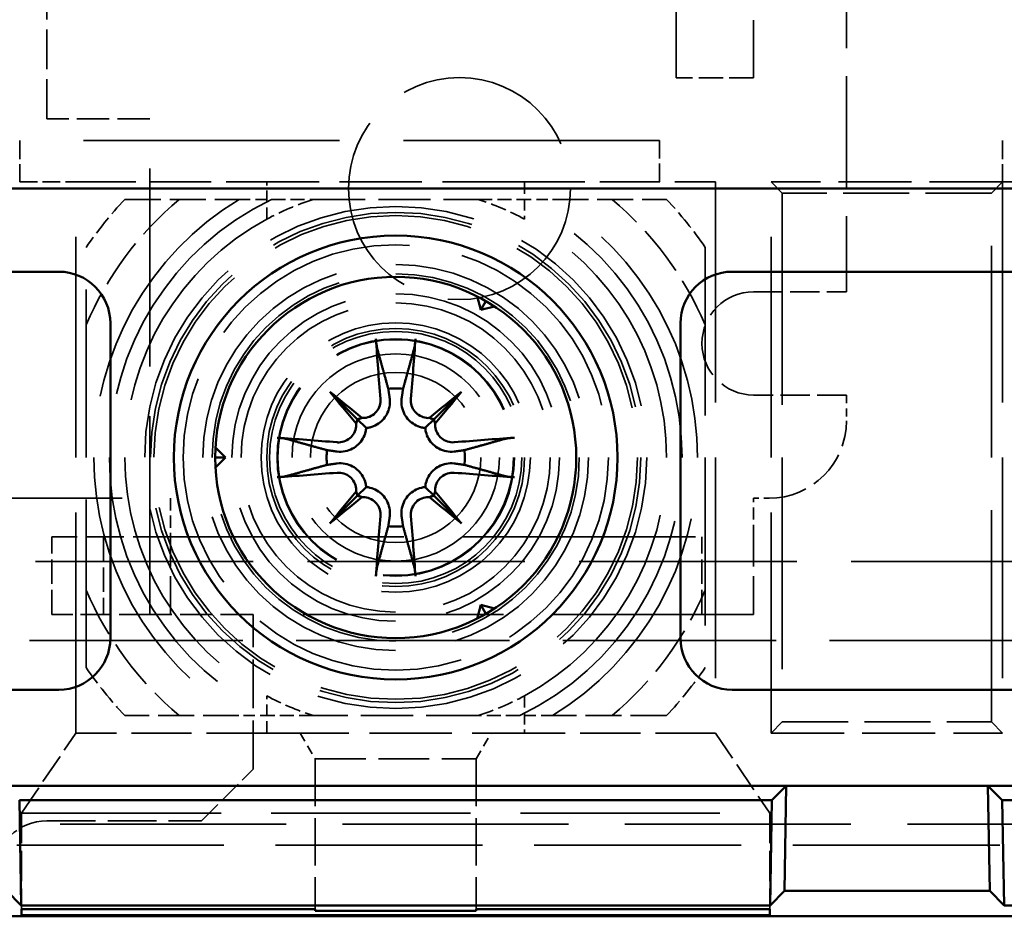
# Model space of a CAD drawing. Header units: millimetres. Extents: x 64 to 402, y 85 to 280.
# Tile 7 of 23: x 125 to 144, y 102 to 120. Entities that reach past the tile are written whole.
import ezdxf

# ---------------------------------------------------------------- set-up
doc = ezdxf.new("R2010")
doc.units = ezdxf.units.MM
doc.linetypes.add('DASHED', pattern=[0.2068, 0.1655, -0.0413])
doc.layers.add('Arêtes cachées(celduc)', color=7, linetype='DASHED', lineweight=35)
doc.layers.add('Arêtes visibles(celduc)', color=7, linetype='Continuous', lineweight=50)

msp = doc.modelspace()

# ---------------------------------------------------------------- linework, layer by layer
at = {"layer": 'Arêtes cachées(celduc)', "ltscale": 11.82233}
for p, q in [((137.965, 118.479), (137.965, 122.043)), ((139.465, 122.043), (139.465, 118.479))]:
    msp.add_line(p, q, dxfattribs=at)
at = {"layer": 'Arêtes cachées(celduc)', "ltscale": 13.11902}
msp.add_line((141.265, 121.223), (141.265, 114.332), dxfattribs=at)
at = {"layer": 'Arêtes cachées(celduc)', "ltscale": 4.66415}
msp.add_line((125.765, 117.682), (125.765, 120.132), dxfattribs=at)
at = {"layer": 'Arêtes cachées(celduc)', "ltscale": 2.855563}
for p, q in [((139.465, 118.479), (137.965, 118.479)), ((125.865, 108.082), (125.865, 109.582)), ((126.865, 109.582), (126.865, 108.082)), ((138.465, 108.082), (138.465, 109.582))]:
    msp.add_line(p, q, dxfattribs=at)
at = {"layer": 'Arêtes cachées(celduc)', "ltscale": 3.807451}
for p, q in [((127.765, 117.682), (125.765, 117.682)), ((129.765, 108.082), (127.765, 108.082))]:
    msp.add_line(p, q, dxfattribs=at)
at = {"layer": 'Arêtes cachées(celduc)', "ltscale": 23.210833}
msp.add_line((127.765, 108.082), (127.765, 117.682), dxfattribs=at)
at = {"layer": 'Arêtes cachées(celduc)', "ltscale": 2.153776}
for p, q in [((125.24, 117.262), (125.24, 116.462)), ((137.64, 116.462), (137.64, 117.262)), ((144.29, 117.262), (144.29, 116.462))]:
    msp.add_line(p, q, dxfattribs=at)
at = {"layer": 'Arêtes cachées(celduc)', "ltscale": 29.980658}
for p, q in [((137.64, 117.262), (125.24, 117.262)), ((156.69, 117.262), (144.29, 117.262))]:
    msp.add_line(p, q, dxfattribs=at)
at = {"layer": 'Arêtes cachées(celduc)', "ltscale": 2.070764}
for p, q in [((125.24, 116.462), (126.328, 116.462)), ((144.29, 116.462), (145.378, 116.462))]:
    msp.add_line(p, q, dxfattribs=at)
at = {"layer": 'Arêtes cachées(celduc)', "ltscale": 25.82205}
for p, q in [((126.328, 105.782), (126.328, 116.462)), ((138.728, 116.462), (138.728, 105.782)), ((139.806, 105.782), (139.806, 116.462)), ((144.29, 116.462), (144.29, 105.782))]:
    msp.add_line(p, q, dxfattribs=at)
at = {"layer": 'Arêtes cachées(celduc)', "ltscale": 7.043869}
for p, q in [((126.328, 116.462), (130.028, 116.462)), ((135.028, 116.462), (138.728, 116.462)), ((130.028, 105.782), (126.328, 105.782)), ((138.728, 105.782), (135.028, 105.782))]:
    msp.add_line(p, q, dxfattribs=at)
at = {"layer": 'Arêtes cachées(celduc)', "ltscale": 1.377193}
for p, q in [((130.028, 115.738), (130.028, 116.462)), ((135.028, 116.462), (135.028, 115.738)), ((130.028, 105.782), (130.028, 106.505)), ((135.028, 106.505), (135.028, 105.782))]:
    msp.add_line(p, q, dxfattribs=at)
at = {"layer": 'Arêtes cachées(celduc)', "ltscale": 9.632216}
for p, q in [((135.028, 116.462), (130.028, 116.462)), ((130.028, 105.782), (135.028, 105.782))]:
    msp.add_line(p, q, dxfattribs=at)
at = {"layer": 'Arêtes cachées(celduc)', "ltscale": 29.98979}
for p, q in [((139.806, 116.462), (140.022, 116.245)), ((144.29, 116.462), (144.074, 116.245)), ((139.806, 105.782), (140.022, 105.998)), ((144.29, 105.782), (144.074, 105.998))]:
    msp.add_line(p, q, dxfattribs=at)
at = {"layer": 'Arêtes cachées(celduc)', "ltscale": 8.537317}
for p, q in [((144.29, 116.462), (139.806, 116.462)), ((139.806, 105.782), (144.29, 105.782))]:
    msp.add_line(p, q, dxfattribs=at)
at = {"layer": 'Arêtes cachées(celduc)', "ltscale": 24.775421}
for p, q in [((140.022, 116.245), (140.022, 105.998)), ((144.074, 105.998), (144.074, 116.245))]:
    msp.add_line(p, q, dxfattribs=at)
at = {"layer": 'Arêtes cachées(celduc)', "ltscale": 7.7132}
for p, q in [((144.074, 116.245), (140.022, 116.245)), ((140.022, 105.998), (144.074, 105.998))]:
    msp.add_line(p, q, dxfattribs=at)
at = {"layer": 'Arêtes cachées(celduc)', "ltscale": 4.213228}
for p, q in [((127.278, 116.122), (129.491, 116.122)), ((135.565, 116.122), (137.778, 116.122)), ((129.491, 106.122), (127.278, 106.122)), ((137.778, 106.122), (135.565, 106.122))]:
    msp.add_line(p, q, dxfattribs=at)
at = {"layer": 'Arêtes cachées(celduc)', "ltscale": 19.679426}
for p, q in [((126.528, 107.052), (126.528, 115.191)), ((138.528, 115.191), (138.528, 107.052))]:
    msp.add_line(p, q, dxfattribs=at)
at = {"layer": 'Arêtes cachées(celduc)', "ltscale": 3.426696}
for p, q in [((139.465, 114.332), (141.265, 114.332)), ((141.265, 112.332), (139.465, 112.332))]:
    msp.add_line(p, q, dxfattribs=at)
at = {"layer": 'Arêtes cachées(celduc)', "ltscale": 0.951597}
msp.add_line((141.265, 112.332), (141.265, 111.832), dxfattribs=at)
at = {"layer": 'Arêtes cachées(celduc)', "ltscale": 22.727272}
msp.add_line((109.365, 110.332), (128.165, 110.332), dxfattribs=at)
at = {"layer": 'Arêtes cachées(celduc)', "ltscale": 1.427732}
for p, q in [((128.165, 110.332), (128.165, 109.582)), ((139.465, 109.582), (139.465, 110.332))]:
    msp.add_line(p, q, dxfattribs=at)
at = {"layer": 'Arêtes cachées(celduc)', "ltscale": 0.571033}
msp.add_line((139.465, 110.332), (139.765, 110.332), dxfattribs=at)
at = {"layer": 'Arêtes cachées(celduc)', "ltscale": 4.378584}
msp.add_line((128.165, 109.582), (125.865, 109.582), dxfattribs=at)
at = {"layer": 'Arêtes cachées(celduc)', "ltscale": 27.321083}
msp.add_line((128.165, 109.582), (139.465, 109.582), dxfattribs=at)
at = {"layer": 'Arêtes cachées(celduc)', "ltscale": 4.485865}
for p, q in [((128.165, 108.082), (128.165, 109.582)), ((139.465, 108.082), (139.465, 109.582))]:
    msp.add_line(p, q, dxfattribs=at)
at = {"layer": 'Arêtes cachées(celduc)', "ltscale": 25.477514}
msp.add_line((161.378, 109.105), (77.078, 109.105), dxfattribs=at)
at = {"layer": 'Arêtes cachées(celduc)', "ltscale": 3.617074}
msp.add_line((127.765, 108.082), (125.865, 108.082), dxfattribs=at)
at = {"layer": 'Arêtes cachées(celduc)', "ltscale": 23.452612}
msp.add_line((139.465, 108.082), (129.765, 108.082), dxfattribs=at)
at = {"layer": 'Arêtes cachées(celduc)', "ltscale": 5.711227}
for p, q in [((129.765, 105.082), (129.765, 108.082)), ((125.765, 104.082), (128.765, 104.082))]:
    msp.add_line(p, q, dxfattribs=at)
at = {"layer": 'Arêtes cachées(celduc)', "ltscale": 24.993956}
msp.add_line((160.578, 107.575), (77.878, 107.575), dxfattribs=at)
at = {"layer": 'Arêtes cachées(celduc)', "ltscale": 3.564081}
for p, q in [((125.278, 104.232), (126.328, 105.782)), ((138.728, 105.782), (139.778, 104.232))]:
    msp.add_line(p, q, dxfattribs=at)
at = {"layer": 'Arêtes cachées(celduc)', "ltscale": 1.099069}
for p, q in [((130.678, 105.782), (130.967, 105.282)), ((134.089, 105.282), (134.378, 105.782))]:
    msp.add_line(p, q, dxfattribs=at)
at = {"layer": 'Arêtes cachées(celduc)', "ltscale": 5.540571}
for p, q in [((130.967, 105.282), (130.967, 102.371)), ((134.089, 105.282), (134.089, 102.371))]:
    msp.add_line(p, q, dxfattribs=at)
at = {"layer": 'Arêtes cachées(celduc)', "ltscale": 5.94463}
msp.add_line((130.967, 105.282), (134.089, 105.282), dxfattribs=at)
at = {"layer": 'Arêtes cachées(celduc)', "ltscale": 2.692245}
msp.add_line((128.765, 104.082), (129.765, 105.082), dxfattribs=at)
at = {"layer": 'Arêtes cachées(celduc)', "ltscale": 3.541607}
for p, q in [((125.278, 104.232), (125.278, 102.371)), ((139.778, 104.232), (139.778, 102.371))]:
    msp.add_line(p, q, dxfattribs=at)
at = {"layer": 'Arêtes cachées(celduc)', "ltscale": 23.372019}
msp.add_line((125.278, 104.232), (139.778, 104.232), dxfattribs=at)
at = {"layer": 'Arêtes cachées(celduc)', "ltscale": 26.469599}
msp.add_line((104.128, 104.018), (158.867, 104.018), dxfattribs=at)
at = {"layer": 'Arêtes cachées(celduc)', "ltscale": 24.243977}
msp.add_line((159.278, 103.607), (104.128, 103.607), dxfattribs=at)
at = {"layer": 'Arêtes cachées(celduc)', "ltscale": 21.774418}
msp.add_circle((133.765, 116.332), 2.15, dxfattribs=at)
at = {"layer": 'Arêtes cachées(celduc)', "ltscale": 24.637936}
msp.add_circle((132.528, 111.122), 4.865, dxfattribs=at)
at = {"layer": 'Arêtes cachées(celduc)', "ltscale": 24.053135}
msp.add_circle((132.528, 111.122), 4.75, dxfattribs=at)
at = {"layer": 'Arêtes cachées(celduc)', "ltscale": 23.729984}
msp.add_circle((132.528, 111.122), 4.686, dxfattribs=at)
at = {"layer": 'Arêtes cachées(celduc)', "ltscale": 26.139452}
msp.add_circle((132.528, 111.122), 4.302, dxfattribs=at)
at = {"layer": 'Arêtes cachées(celduc)', "ltscale": 25.04991}
msp.add_circle((132.528, 111.122), 4.122, dxfattribs=at)
at = {"layer": 'Arêtes cachées(celduc)', "ltscale": 28.391726}
msp.add_circle((132.528, 111.122), 3.738, dxfattribs=at)
at = {"layer": 'Arêtes cachées(celduc)', "ltscale": 27.029799}
msp.add_circle((132.528, 111.122), 3.559, dxfattribs=at)
at = {"layer": 'Arêtes cachées(celduc)', "ltscale": 24.109137}
msp.add_circle((132.528, 111.122), 3.174, dxfattribs=at)
at = {"layer": 'Arêtes cachées(celduc)', "ltscale": 22.74721}
msp.add_circle((132.528, 111.122), 2.995, dxfattribs=at)
at = {"layer": 'Arêtes cachées(celduc)', "ltscale": 26.435396}
msp.add_circle((132.528, 111.122), 2.61, dxfattribs=at)
at = {"layer": 'Arêtes cachées(celduc)', "ltscale": 25.31909}
msp.add_circle((132.528, 111.122), 2.5, dxfattribs=at)
at = {"layer": 'Arêtes cachées(celduc)', "ltscale": 24.742567}
msp.add_circle((132.528, 111.122), 2.443, dxfattribs=at)
at = {"layer": 'Arêtes cachées(celduc)', "ltscale": 23.293562}
msp.add_circle((132.528, 111.122), 2.3, dxfattribs=at)
at = {"layer": 'Arêtes cachées(celduc)', "ltscale": 23.126406}
msp.add_circle((132.528, 111.122), 2.283, dxfattribs=at)
at = {"layer": 'Arêtes cachées(celduc)', "ltscale": 30.523277}
msp.add_circle((132.528, 111.122), 2.009, dxfattribs=at)
at = {"layer": 'Arêtes cachées(celduc)', "ltscale": 25.065899}
msp.add_circle((132.528, 111.122), 1.65, dxfattribs=at)
at = {"layer": 'Arêtes cachées(celduc)', "ltscale": 5.818777}
for start, end in [(129.9948, 156.8274), (23.1726, 50.0052), (203.1726, 230.0052), (309.9948, 336.8274)]:
    msp.add_arc((132.528, 111.122), 6.527, start, end, dxfattribs=at)
at = {"layer": 'Arêtes cachées(celduc)', "ltscale": 2.277434}
for start, end in [(136.3972, 145.8516), (34.1484, 43.6028), (214.1484, 223.6028), (316.3972, 325.8516)]:
    msp.add_arc((132.528, 111.122), 7.25, start, end, dxfattribs=at)
at = {"layer": 'Arêtes cachées(celduc)', "ltscale": 28.99468}
for start, end in [(121.2733, 238.7267), (301.2733, 58.7267)]:
    msp.add_arc((132.528, 111.122), 5.85, start, end, dxfattribs=at)
at = {"layer": 'Arêtes cachées(celduc)', "ltscale": 30.107428}
for start, end in [(115.7233, 244.2767), (295.7233, 64.2767)]:
    msp.add_arc((132.528, 111.122), 5.55, start, end, dxfattribs=at)
at = {"layer": 'Arêtes cachées(celduc)', "ltscale": 1.863662}
for start, end in [(107.7528, 118.4369), (61.5631, 72.2472), (241.5631, 252.2472), (287.7528, 298.4369)]:
    msp.add_arc((132.528, 111.122), 5.25, start, end, dxfattribs=at)
at = {"layer": 'Arêtes cachées(celduc)', "ltscale": 27.277634}
for start, end in [(118.4369, 241.5631), (298.4369, 61.5631)]:
    msp.add_arc((132.528, 111.122), 5.25, start, end, dxfattribs=at)
at = {"layer": 'Arêtes cachées(celduc)', "ltscale": 5.980787}
msp.add_arc((139.465, 113.332), 1, 90, 270, dxfattribs=at)
at = {"layer": 'Arêtes cachées(celduc)', "ltscale": 4.485566}
msp.add_arc((139.765, 111.832), 1.5, 270, 0, dxfattribs=at)
at = {"layer": 'Arêtes cachées(celduc)', "ltscale": 2.990344}
msp.add_arc((125.765, 103.082), 1, 90, 180, dxfattribs=at)
at = {"layer": 'Arêtes cachées(celduc)', "ltscale": 1.325182}
for points in [[(129.491, 116.122), (129.813, 116.122), (130.119, 116.122)], [(134.937, 116.122), (135.243, 116.122), (135.565, 116.122)], [(130.119, 106.122), (129.813, 106.122), (129.491, 106.122)], [(135.565, 106.122), (135.243, 106.122), (134.937, 106.122)]]:
    msp.add_rational_spline(points, [1, 1.00152088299, 1], degree=2, dxfattribs=at)
at = {"layer": 'Arêtes cachées(celduc)', "ltscale": 1.641739}
for points in [[(130.119, 116.122), (130.534, 116.122), (130.927, 116.122)], [(134.129, 116.122), (134.522, 116.122), (134.937, 116.122)], [(130.927, 106.122), (130.534, 106.122), (130.119, 106.122)], [(134.937, 106.122), (134.522, 106.122), (134.129, 106.122)]]:
    msp.add_rational_spline(points, [1, 1.00281082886, 1], degree=2, dxfattribs=at)
at = {"layer": 'Arêtes cachées(celduc)', "ltscale": 6.116233}
for points in [[(130.927, 116.122), (132.528, 116.122), (134.129, 116.122)], [(134.129, 106.122), (132.528, 106.122), (130.927, 106.122)]]:
    msp.add_rational_spline(points, [1, 1.05, 1], degree=2, dxfattribs=at)
at = {"layer": 'Arêtes visibles(celduc)'}
for p, q in [((158.228, 116.332), (107.228, 116.332)), ((119.998, 114.722), (125.998, 114.722)), ((139.048, 114.722), (145.048, 114.722)), ((134.107, 114.245), (134.178, 113.98)), ((134.178, 113.98), (134.278, 114.153)), ((134.178, 113.98), (134.444, 114.051)), ((126.998, 113.722), (126.998, 107.622)), ((138.048, 107.622), (138.048, 113.722)), ((131.253, 112.397), (131.782, 111.867)), ((133.803, 112.397), (133.274, 111.867)), ((131.782, 111.867), (131.955, 111.694)), ((133.274, 111.867), (133.101, 111.694)), ((129.228, 111.122), (129.033, 111.316)), ((129.228, 111.122), (129.028, 111.122)), ((129.033, 110.927), (129.228, 111.122)), ((131.782, 110.376), (131.955, 110.549)), ((133.274, 110.376), (133.101, 110.549)), ((131.253, 109.846), (131.782, 110.376)), ((133.803, 109.846), (133.274, 110.376)), ((134.178, 108.264), (134.107, 107.998)), ((134.444, 108.193), (134.178, 108.264)), ((134.178, 108.264), (134.278, 108.091)), ((125.998, 106.622), (119.998, 106.622)), ((145.048, 106.622), (139.048, 106.622)), ((124.957, 104.759), (140.099, 104.759)), ((139.82, 104.48), (140.099, 104.759)), ((140.099, 104.759), (140.063, 102.723)), ((144.007, 104.759), (140.099, 104.759)), ((140.099, 104.759), (140.099, 104.759)), ((144.043, 102.723), (144.007, 104.759)), ((144.007, 104.759), (144.007, 104.759)), ((144.286, 104.48), (144.007, 104.759)), ((144.007, 104.759), (159.149, 104.759)), ((125.236, 104.48), (125.272, 102.444)), ((139.82, 104.48), (125.236, 104.48)), ((139.784, 102.444), (139.82, 104.48)), ((144.286, 104.48), (144.322, 102.444)), ((158.87, 104.48), (144.286, 104.48)), ((125.272, 102.444), (124.993, 102.723)), ((140.063, 102.723), (139.784, 102.444)), ((144.043, 102.723), (140.063, 102.723)), ((144.322, 102.444), (144.043, 102.723)), ((139.784, 102.444), (125.272, 102.444)), ((125.278, 102.371), (130.967, 102.371)), ((125.278, 102.251), (125.278, 102.371)), ((130.967, 102.371), (130.967, 102.335)), ((130.967, 102.335), (134.089, 102.335)), ((134.089, 102.371), (139.778, 102.371)), ((134.089, 102.335), (134.089, 102.371)), ((139.778, 102.371), (139.778, 102.251)), ((158.834, 102.444), (144.322, 102.444)), ((104.128, 102.232), (161.128, 102.232)), ((139.778, 102.251), (125.278, 102.251))]:
    msp.add_line(p, q, dxfattribs=at)
for radius in [4.3, 3.5]:
    msp.add_circle((132.528, 111.122), radius, dxfattribs=at)
for centre, radius, start, end in [((125.998, 113.722), 1, 0, 90), ((139.048, 113.722), 1, 90, 180), ((132.528, 111.122), 1.339, 83.877, 96.123), ((132.528, 111.122), 1.339, 173.877, 186.123), ((132.528, 111.122), 1.339, 353.877, 6.123), ((132.528, 111.122), 1.339, 263.877, 276.123), ((125.998, 107.622), 1, 270, 0), ((139.048, 107.622), 1, 180, 270)]:
    msp.add_arc(centre, radius, start, end, dxfattribs=at)
for centre, major_axis, ratio, start_param, end_param in [((133.029, 111.17), (0.76, -7.948), 0.087156, 4.416787, 4.5667), ((132.027, 111.17), (0.76, 7.948), 0.087156, 4.858078, 5.007991), ((133.444, 111.923), (-5.205, 5.948), 0.173648, 1.341111, 1.444187), ((131.727, 110.206), (5.948, -5.205), 0.173648, 1.697406, 1.800481), ((133.329, 110.206), (5.948, 5.205), 0.173648, 1.341111, 1.444187), ((131.612, 111.923), (-5.205, -5.948), 0.173648, 1.697406, 1.800481), ((131.526, 111.844), (-0.205, -0.179), 0.868224, 2.08502, 2.445156), ((131.806, 112.124), (-0.179, -0.205), 0.868224, 0.696437, 1.056572), ((133.25, 112.124), (-0.179, 0.205), 0.868224, 2.08502, 2.445156), ((133.53, 111.844), (-0.205, 0.179), 0.868224, 0.696437, 1.056572), ((132.48, 110.621), (-7.948, 0.76), 0.087156, 4.858078, 5.007991), ((132.576, 110.621), (-7.948, -0.76), 0.087156, 4.416787, 4.5667), ((132.48, 111.623), (7.948, 0.76), 0.087156, 4.416787, 4.5667), ((132.576, 111.623), (7.948, -0.76), 0.087156, 4.858078, 5.007991), ((133.444, 110.32), (5.205, 5.948), 0.173648, 1.697406, 1.800481), ((131.727, 112.037), (-5.948, -5.205), 0.173648, 1.341111, 1.444187), ((131.526, 110.399), (0.205, -0.179), 0.868224, 0.696437, 1.056572), ((131.806, 110.119), (0.179, -0.205), 0.868224, 2.08502, 2.445156), ((133.25, 110.119), (0.179, 0.205), 0.868224, 0.696437, 1.056572), ((133.329, 112.037), (-5.948, 5.205), 0.173648, 1.697406, 1.800481), ((133.53, 110.399), (0.205, 0.179), 0.868224, 2.08502, 2.445156), ((131.612, 110.32), (5.205, -5.948), 0.173648, 1.341111, 1.444187), ((133.029, 111.074), (-0.76, -7.948), 0.087156, 4.858078, 5.007991), ((132.027, 111.074), (-0.76, 7.948), 0.087156, 4.416787, 4.5667)]:
    msp.add_ellipse(centre, major_axis=major_axis, ratio=ratio, start_param=start_param, end_param=end_param, dxfattribs=at)
for points, knots in [([(132.171, 113.226), (132.169, 113.234), (132.166, 113.245), (132.162, 113.271), (132.158, 113.291), (132.153, 113.329), (132.151, 113.353), (132.147, 113.388), (132.146, 113.406), (132.145, 113.421)], [0.05659998, 0.05659998, 0.05659998, 0.05659998, 0.06162651, 0.06162651, 0.06776774, 0.06776774, 0.07392503, 0.07392503, 0.07853581, 0.07853581, 0.07853581, 0.07853581]), ([(132.911, 113.421), (132.91, 113.406), (132.909, 113.388), (132.905, 113.353), (132.903, 113.329), (132.898, 113.291), (132.894, 113.271), (132.89, 113.245), (132.887, 113.234), (132.885, 113.226)], [0.02009358, 0.02009358, 0.02009358, 0.02009358, 0.02470436, 0.02470436, 0.03086166, 0.03086166, 0.03700288, 0.03700288, 0.04202941, 0.04202941, 0.04202941, 0.04202941]), ([(132.233, 112.258), (132.237, 112.216), (132.232, 112.17), (132.205, 112.083), (132.182, 112.043), (132.128, 111.978), (132.092, 111.948), (132.013, 111.906), (131.969, 111.893), (131.909, 111.887), (131.891, 111.887), (131.872, 111.888)], [0, 0, 0, 0, 0.01285996, 0.01285996, 0.02571992, 0.02571992, 0.03841194, 0.03841194, 0.05110395, 0.05110395, 0.05644229, 0.05644229, 0.05644229, 0.05644229]), ([(132.411, 112.275), (132.412, 112.268), (132.412, 112.261), (132.418, 112.206), (132.416, 112.154), (132.397, 112.052), (132.378, 112.002), (132.335, 111.92), (132.308, 111.881), (132.241, 111.812), (132.202, 111.782), (132.123, 111.736), (132.077, 111.717), (132.005, 111.7), (131.98, 111.696), (131.955, 111.694)], [0.2084182, 0.2084182, 0.2084182, 0.2084182, 0.21081033, 0.21081033, 0.2270141, 0.2270141, 0.24321787, 0.24321787, 0.25700514, 0.25700514, 0.27079242, 0.27079242, 0.28457969, 0.28457969, 0.29197487, 0.29197487, 0.29197487, 0.29197487]), ([(133.101, 111.694), (133.076, 111.696), (133.051, 111.7), (132.979, 111.717), (132.933, 111.736), (132.854, 111.782), (132.815, 111.812), (132.748, 111.881), (132.721, 111.92), (132.677, 112.002), (132.659, 112.052), (132.64, 112.154), (132.638, 112.206), (132.643, 112.254), (132.643, 112.261), (132.644, 112.268), (132.645, 112.275)], [-0.08116454, -0.08116454, -0.08116454, -0.08116454, -0.07376936, -0.07376936, -0.05998209, -0.05998209, -0.04619482, -0.04619482, -0.03240754, -0.03240754, -0.01620377, -0.01620377, 0, 0, 0, 0.00239212, 0.00239212, 0.00239212, 0.00239212]), ([(133.184, 111.888), (133.176, 111.888), (133.168, 111.887), (133.118, 111.888), (133.073, 111.896), (132.991, 111.931), (132.953, 111.957), (132.893, 112.017), (132.866, 112.055), (132.831, 112.137), (132.822, 112.182), (132.821, 112.236), (132.822, 112.247), (132.823, 112.258)], [0.02354357, 0.02354357, 0.02354357, 0.02354357, 0.0258252, 0.0258252, 0.03851169, 0.03851169, 0.05119818, 0.05119818, 0.06396747, 0.06396747, 0.07673675, 0.07673675, 0.08003868, 0.08003868, 0.08003868, 0.08003868]), ([(131.955, 111.694), (131.953, 111.67), (131.949, 111.644), (131.932, 111.573), (131.914, 111.527), (131.868, 111.447), (131.838, 111.408), (131.769, 111.342), (131.73, 111.315), (131.648, 111.271), (131.598, 111.253), (131.496, 111.233), (131.443, 111.232), (131.396, 111.236), (131.389, 111.237), (131.382, 111.238), (131.375, 111.239)], [-0.08116454, -0.08116454, -0.08116454, -0.08116454, -0.07376936, -0.07376936, -0.05998209, -0.05998209, -0.04619482, -0.04619482, -0.03240754, -0.03240754, -0.01620377, -0.01620377, 0, 0, 0, 0.00239212, 0.00239212, 0.00239212, 0.00239212]), ([(131.762, 111.777), (131.762, 111.77), (131.762, 111.762), (131.762, 111.712), (131.753, 111.667), (131.719, 111.584), (131.693, 111.546), (131.633, 111.486), (131.595, 111.46), (131.512, 111.425), (131.467, 111.416), (131.414, 111.415), (131.403, 111.415), (131.392, 111.416)], [0.02354357, 0.02354357, 0.02354357, 0.02354357, 0.0258252, 0.0258252, 0.03851169, 0.03851169, 0.05119818, 0.05119818, 0.06396747, 0.06396747, 0.07673675, 0.07673675, 0.08003868, 0.08003868, 0.08003868, 0.08003868]), ([(133.681, 111.239), (133.674, 111.238), (133.667, 111.237), (133.613, 111.232), (133.56, 111.233), (133.458, 111.253), (133.408, 111.271), (133.326, 111.315), (133.287, 111.342), (133.218, 111.408), (133.188, 111.447), (133.142, 111.527), (133.124, 111.573), (133.107, 111.644), (133.103, 111.67), (133.101, 111.694)], [0.2084182, 0.2084182, 0.2084182, 0.2084182, 0.21081033, 0.21081033, 0.2270141, 0.2270141, 0.24321787, 0.24321787, 0.25700514, 0.25700514, 0.27079242, 0.27079242, 0.28457969, 0.28457969, 0.29197487, 0.29197487, 0.29197487, 0.29197487]), ([(133.664, 111.416), (133.622, 111.413), (133.576, 111.418), (133.49, 111.445), (133.449, 111.467), (133.384, 111.522), (133.355, 111.557), (133.313, 111.637), (133.3, 111.681), (133.294, 111.741), (133.293, 111.759), (133.294, 111.777)], [0, 0, 0, 0, 0.01285996, 0.01285996, 0.02571992, 0.02571992, 0.03841194, 0.03841194, 0.05110395, 0.05110395, 0.05644229, 0.05644229, 0.05644229, 0.05644229]), ([(130.228, 111.505), (130.244, 111.504), (130.261, 111.502), (130.297, 111.499), (130.321, 111.496), (130.359, 111.491), (130.379, 111.488), (130.405, 111.483), (130.416, 111.481), (130.423, 111.479)], [0.02009358, 0.02009358, 0.02009358, 0.02009358, 0.02470436, 0.02470436, 0.03086166, 0.03086166, 0.03700288, 0.03700288, 0.04202941, 0.04202941, 0.04202941, 0.04202941]), ([(134.632, 111.479), (134.64, 111.481), (134.651, 111.483), (134.677, 111.488), (134.697, 111.491), (134.735, 111.496), (134.759, 111.499), (134.795, 111.502), (134.812, 111.504), (134.828, 111.505)], [0.05659998, 0.05659998, 0.05659998, 0.05659998, 0.06162651, 0.06162651, 0.06776774, 0.06776774, 0.07392503, 0.07392503, 0.07853581, 0.07853581, 0.07853581, 0.07853581]), ([(131.375, 111.004), (131.382, 111.005), (131.389, 111.006), (131.443, 111.012), (131.496, 111.01), (131.598, 110.99), (131.648, 110.972), (131.73, 110.928), (131.769, 110.901), (131.838, 110.835), (131.868, 110.796), (131.914, 110.716), (131.932, 110.67), (131.949, 110.599), (131.953, 110.574), (131.955, 110.549)], [0.2084182, 0.2084182, 0.2084182, 0.2084182, 0.21081033, 0.21081033, 0.2270141, 0.2270141, 0.24321787, 0.24321787, 0.25700514, 0.25700514, 0.27079242, 0.27079242, 0.28457969, 0.28457969, 0.29197487, 0.29197487, 0.29197487, 0.29197487]), ([(133.101, 110.549), (133.103, 110.574), (133.107, 110.599), (133.124, 110.67), (133.142, 110.716), (133.188, 110.796), (133.218, 110.835), (133.287, 110.901), (133.326, 110.928), (133.408, 110.972), (133.458, 110.99), (133.56, 111.01), (133.613, 111.012), (133.66, 111.007), (133.667, 111.006), (133.674, 111.005), (133.681, 111.004)], [-0.08116454, -0.08116454, -0.08116454, -0.08116454, -0.07376936, -0.07376936, -0.05998209, -0.05998209, -0.04619482, -0.04619482, -0.03240754, -0.03240754, -0.01620377, -0.01620377, 0, 0, 0, 0.00239212, 0.00239212, 0.00239212, 0.00239212]), ([(130.423, 110.765), (130.416, 110.762), (130.405, 110.76), (130.379, 110.755), (130.359, 110.752), (130.321, 110.747), (130.297, 110.744), (130.261, 110.741), (130.244, 110.74), (130.228, 110.738)], [0.05659998, 0.05659998, 0.05659998, 0.05659998, 0.06162651, 0.06162651, 0.06776774, 0.06776774, 0.07392503, 0.07392503, 0.07853581, 0.07853581, 0.07853581, 0.07853581]), ([(131.392, 110.827), (131.434, 110.83), (131.48, 110.826), (131.566, 110.799), (131.606, 110.776), (131.672, 110.722), (131.701, 110.686), (131.743, 110.607), (131.756, 110.562), (131.762, 110.503), (131.763, 110.484), (131.762, 110.466)], [0, 0, 0, 0, 0.01283183, 0.01283183, 0.02566366, 0.02566366, 0.0383838, 0.0383838, 0.05110394, 0.05110394, 0.05644228, 0.05644228, 0.05644228, 0.05644228]), ([(133.294, 110.466), (133.294, 110.474), (133.294, 110.481), (133.294, 110.531), (133.303, 110.576), (133.337, 110.659), (133.363, 110.697), (133.423, 110.757), (133.461, 110.783), (133.544, 110.818), (133.589, 110.827), (133.642, 110.828), (133.653, 110.828), (133.664, 110.827)], [0.02354357, 0.02354357, 0.02354357, 0.02354357, 0.0258252, 0.0258252, 0.03851169, 0.03851169, 0.05119818, 0.05119818, 0.06396747, 0.06396747, 0.07673675, 0.07673675, 0.08003868, 0.08003868, 0.08003868, 0.08003868]), ([(134.828, 110.738), (134.812, 110.74), (134.795, 110.741), (134.759, 110.744), (134.735, 110.747), (134.697, 110.752), (134.677, 110.755), (134.651, 110.76), (134.64, 110.762), (134.632, 110.765)], [0.02009358, 0.02009358, 0.02009358, 0.02009358, 0.02470436, 0.02470436, 0.03086166, 0.03086166, 0.03700288, 0.03700288, 0.04202941, 0.04202941, 0.04202941, 0.04202941]), ([(131.955, 110.549), (131.98, 110.547), (132.005, 110.543), (132.077, 110.526), (132.123, 110.507), (132.202, 110.462), (132.241, 110.431), (132.308, 110.362), (132.335, 110.323), (132.378, 110.242), (132.397, 110.192), (132.416, 110.089), (132.418, 110.037), (132.413, 109.99), (132.412, 109.983), (132.412, 109.976), (132.411, 109.968)], [-0.08116454, -0.08116454, -0.08116454, -0.08116454, -0.07376936, -0.07376936, -0.05998209, -0.05998209, -0.04619482, -0.04619482, -0.03240754, -0.03240754, -0.01620377, -0.01620377, 0, 0, 0, 0.00239212, 0.00239212, 0.00239212, 0.00239212]), ([(132.645, 109.968), (132.644, 109.976), (132.643, 109.983), (132.638, 110.037), (132.64, 110.089), (132.659, 110.192), (132.677, 110.242), (132.721, 110.323), (132.748, 110.362), (132.815, 110.431), (132.854, 110.462), (132.933, 110.507), (132.979, 110.526), (133.051, 110.543), (133.076, 110.547), (133.101, 110.549)], [0.2084182, 0.2084182, 0.2084182, 0.2084182, 0.21081033, 0.21081033, 0.2270141, 0.2270141, 0.24321787, 0.24321787, 0.25700514, 0.25700514, 0.27079242, 0.27079242, 0.28457969, 0.28457969, 0.29197487, 0.29197487, 0.29197487, 0.29197487]), ([(131.872, 110.355), (131.88, 110.356), (131.888, 110.356), (131.937, 110.355), (131.982, 110.347), (132.065, 110.312), (132.103, 110.286), (132.163, 110.227), (132.19, 110.189), (132.225, 110.106), (132.234, 110.061), (132.234, 110.008), (132.234, 109.997), (132.233, 109.985)], [0.02354357, 0.02354357, 0.02354357, 0.02354357, 0.0258252, 0.0258252, 0.03851169, 0.03851169, 0.05119818, 0.05119818, 0.06396747, 0.06396747, 0.07673675, 0.07673675, 0.08003868, 0.08003868, 0.08003868, 0.08003868]), ([(132.823, 109.985), (132.819, 110.028), (132.824, 110.074), (132.851, 110.16), (132.874, 110.2), (132.928, 110.266), (132.964, 110.295), (133.043, 110.337), (133.087, 110.35), (133.147, 110.356), (133.165, 110.356), (133.184, 110.355)], [0, 0, 0, 0, 0.01285996, 0.01285996, 0.02571992, 0.02571992, 0.03841194, 0.03841194, 0.05110395, 0.05110395, 0.05644229, 0.05644229, 0.05644229, 0.05644229]), ([(132.145, 108.822), (132.146, 108.838), (132.147, 108.855), (132.151, 108.891), (132.153, 108.915), (132.158, 108.952), (132.162, 108.972), (132.166, 108.998), (132.169, 109.009), (132.171, 109.017)], [0.02009358, 0.02009358, 0.02009358, 0.02009358, 0.02470436, 0.02470436, 0.03086166, 0.03086166, 0.03700288, 0.03700288, 0.04202941, 0.04202941, 0.04202941, 0.04202941]), ([(132.885, 109.017), (132.887, 109.009), (132.89, 108.998), (132.894, 108.972), (132.898, 108.952), (132.903, 108.915), (132.905, 108.891), (132.909, 108.855), (132.91, 108.838), (132.911, 108.822)], [0.05659998, 0.05659998, 0.05659998, 0.05659998, 0.06162651, 0.06162651, 0.06776774, 0.06776774, 0.07392503, 0.07392503, 0.07853581, 0.07853581, 0.07853581, 0.07853581])]:
    msp.add_open_spline(points, degree=3, knots=knots, dxfattribs=at)
for points, weights in [([(132.171, 113.226), (132.302, 112.753), (132.385, 112.453)], [1.00324421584, 1.02820642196, 1]), ([(132.671, 112.453), (132.754, 112.753), (132.885, 113.226)], [1, 1.02820642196, 1.00324421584]), ([(132.385, 112.453), (132.399, 112.357), (132.411, 112.275)], [1, 1.07456653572, 1.14872900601]), ([(132.645, 112.275), (132.657, 112.357), (132.671, 112.453)], [1.14872900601, 1.07456653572, 1]), ([(131.197, 111.264), (130.897, 111.347), (130.423, 111.479)], [1, 1.02820642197, 1.00324421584]), ([(134.632, 111.479), (134.159, 111.347), (133.859, 111.264)], [1.00324421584, 1.02820642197, 1]), ([(131.375, 111.239), (131.292, 111.251), (131.197, 111.264)], [1.14872900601, 1.07456653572, 1]), ([(133.859, 111.264), (133.764, 111.251), (133.681, 111.239)], [1, 1.07456653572, 1.14872900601]), ([(130.423, 110.765), (130.897, 110.896), (131.197, 110.979)], [1.00324421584, 1.02820642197, 1]), ([(131.197, 110.979), (131.292, 110.992), (131.375, 111.004)], [1, 1.07456653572, 1.14872900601]), ([(133.681, 111.004), (133.764, 110.992), (133.859, 110.979)], [1.14872900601, 1.07456653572, 1]), ([(133.859, 110.979), (134.159, 110.896), (134.632, 110.765)], [1, 1.02820642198, 1.00324421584]), ([(132.411, 109.968), (132.399, 109.886), (132.385, 109.79)], [1.14872900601, 1.07456653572, 1]), ([(132.671, 109.79), (132.657, 109.886), (132.645, 109.968)], [1, 1.07456653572, 1.14872900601]), ([(132.385, 109.79), (132.302, 109.49), (132.171, 109.017)], [1, 1.02820642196, 1.00324421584]), ([(132.885, 109.017), (132.754, 109.49), (132.671, 109.79)], [1.00324421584, 1.02820642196, 1])]:
    msp.add_rational_spline(points, weights, degree=2, dxfattribs=at)

doc.saveas('drawing.dxf')
